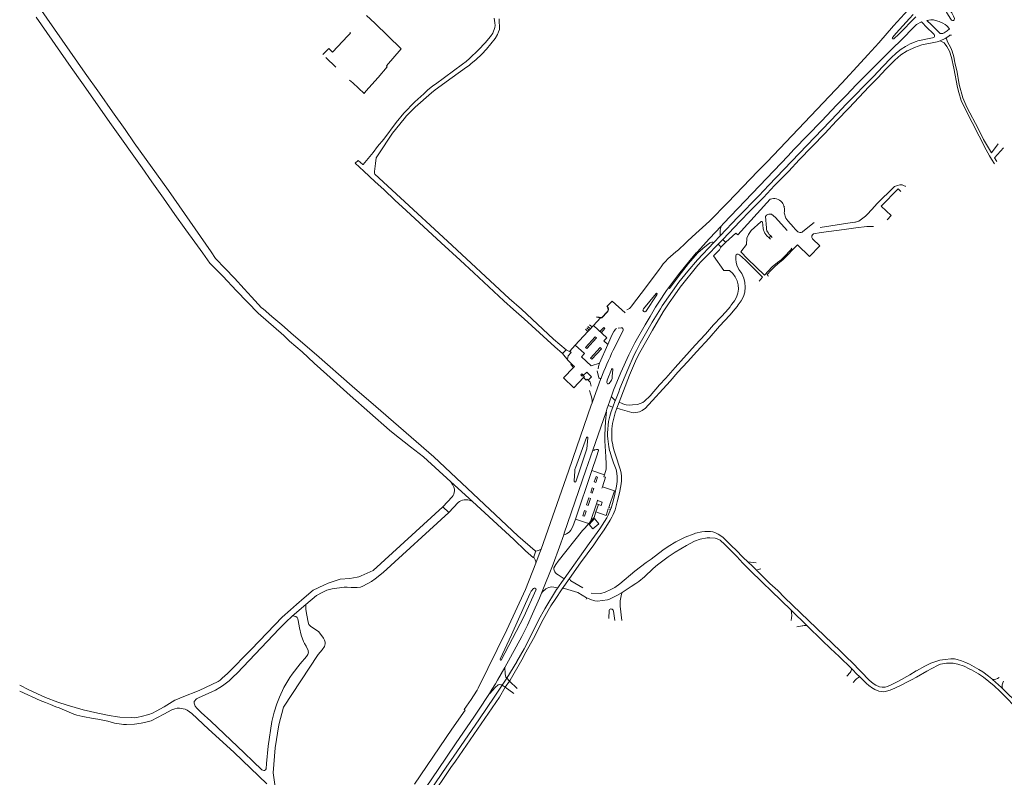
# Model space of a CAD drawing. Extents: x 145000 to 155000, y 457500 to 470000.
# Tile 201 of 256: x 145000 to 145619, y 464799 to 465275. Entities that reach past the tile are written whole.
import ezdxf

# ---------------------------------------------------------------- set-up
doc = ezdxf.new("R2010")
doc.units = 0
doc.header["$LTSCALE"] = 0.2
doc.header["$MEASUREMENT"] = 0
doc.layers.add('kant verharding', color=252, linetype='Continuous', lineweight=0)

msp = doc.modelspace()

# ---------------------------------------------------------------- linework, layer by layer
at = {"layer": 'kant verharding', "lineweight": 0}
for p, q in [((145192.64, 465251), (145198.79, 465244.98)), ((145211, 465184.65), (145212.82, 465186.39)), ((145475.46, 465150.45), (145482.78, 465142.36)), ((145480.74, 465153.54), (145481.78, 465150.15)), ((145487.71, 465143.21), (145486.66, 465144.4)), ((145440.57, 465138.98), (145436.68, 465134.89)), ((145472.5, 465138.88), (145471.37, 465137.69)), ((145471.37, 465137.69), (145472.19, 465136.79)), ((145473.35, 465137.98), (145472.5, 465138.88)), ((145439.28, 465133.81), (145442.22, 465136.63)), ((145439.28, 465133.81), (145440.26, 465132.71)), ((145440.26, 465132.71), (145441.06, 465131.81)), ((145441.06, 465131.81), (145444.19, 465134.93)), ((145442.22, 465136.63), (145443.27, 465135.72)), ((145443.27, 465135.72), (145444.19, 465134.93)), ((145426.57, 465128.33), (145426.09, 465128.8)), ((145392.28, 465093.12), (145400.22, 465102.69)), ((145400.64, 465101.92), (145393.81, 465091.39)), ((145400.82, 465102.22), (145400.64, 465101.92)), ((145408.15, 465106.39), (145406.9, 465104.55)), ((145447.9, 465096.02), (145447.27, 465095.13)), ((145451.96, 465095.61), (145451.17, 465094.59)), ((145357.4, 465081.99), (145358.92, 465080.53)), ((145358.46, 465083.12), (145360, 465081.71)), ((145360.81, 465082.59), (145360, 465081.71)), ((145365.29, 465087.5), (145360.81, 465082.59)), ((145365.29, 465087.5), (145362.86, 465087.88)), ((145357.33, 465078.8), (145349.43, 465070.2)), ((145357.33, 465078.8), (145355.78, 465080.26)), ((145356.63, 465081.17), (145358.16, 465079.7)), ((145358.16, 465079.7), (145357.33, 465078.8)), ((145358.92, 465080.53), (145358.16, 465079.7)), ((145360, 465081.71), (145358.92, 465080.53)), ((145379.56, 465079.47), (145373.32, 465067.16)), ((145376.46, 465080.92), (145378.22, 465081.1)), ((145364.67, 465058.96), (145369.86, 465070.65)), ((145343.61, 465067.33), (145341.47, 465065.02)), ((145345.07, 465060.52), (145341.47, 465065.02)), ((145343.61, 465067.33), (145346.95, 465065.53)), ((145345.07, 465060.52), (145347.07, 465058.58)), ((145347.07, 465058.58), (145347.91, 465057.76)), ((145364.28, 465049.68), (145363.22, 465054.02)), ((145372.27, 465055.26), (145372.15, 465054.99)), ((145372.55, 465050.53), (145373.01, 465054.88)), ((145365.49, 465049.19), (145360.03, 465033.99)), ((145365.62, 465049.49), (145365.49, 465049.19)), ((145370.67, 465046.24), (145372.23, 465048.16)), ((145359.02, 465039.72), (145358.38, 465041.68)), ((145370.2, 465032.33), (145372.13, 465038.08)), ((145374.46, 465035.49), (145372.97, 465031.32)), ((145375.56, 465030.58), (145376.99, 465034.47)), ((145376.99, 465034.47), (145378.91, 465033.65)), ((145360.57, 465004.22), (145368.87, 465028.3)), ((145372.97, 465031.32), (145370.2, 465032.33)), ((145377.62, 465030.01), (145375.56, 465030.58)), ((145349.51, 464993.17), (145356.52, 465012.26)), ((145357.39, 465011.96), (145356.67, 465005.03)), ((145356.35, 465003.78), (145349.74, 464984.33)), ((145356.37, 465003.81), (145356.35, 465003.78)), ((145360.57, 465004.22), (145359.08, 465000)), ((145271.1, 464984.36), (145253.98, 465000)), ((145313.25, 464950.4), (145260.48, 465000)), ((145362.75, 465000), (145359.87, 464991.52)), ((145368.8, 464995.65), (145368.6, 465000)), ((145345.16, 464990.95), (145328, 464942.09)), ((145348.81, 464984.86), (145349.06, 464990.99)), ((145359.87, 464991.52), (145349.49, 464960.95)), ((145359.87, 464991.52), (145366.55, 464989.24)), ((145366.55, 464989.24), (145367.8, 464988.81)), ((145271.1, 464984.36), (145284.72, 464971.93)), ((145366.51, 464981.28), (145366.17, 464980.33)), ((145362.74, 464970.52), (145358.96, 464959.3)), ((145364.02, 464970.1), (145362.74, 464970.52)), ((145363.52, 464972.52), (145363.6, 464972.75)), ((145269.94, 464965), (145266.04, 464968.61)), ((145362.42, 464965.37), (145364.02, 464970.1)), ((145372, 464967.81), (145371.66, 464966.83)), ((145355.87, 464958.81), (145349.49, 464960.95)), ((145357.9, 464958.13), (145355.87, 464958.81)), ((145358.96, 464959.3), (145357.9, 464958.13)), ((145323.08, 464936.54), (145324.65, 464940.9)), ((145358.27, 464945.49), (145342.4, 464923.4)), ((145463.11, 464933.3), (145457.98, 464934.11)), ((145339.27, 464918.95), (145340.71, 464921)), ((145340.71, 464921), (145342.4, 464923.4)), ((145345.84, 464923.52), (145341.15, 464916.99)), ((145342.4, 464923.4), (145341.76, 464923.84)), ((145354.17, 464917.72), (145346.75, 464922.08)), ((145324.73, 464916.62), (145324.74, 464916.55)), ((145338.37, 464917.66), (145334.68, 464918.33)), ((145336.78, 464910.34), (145341.15, 464916.99)), ((145338.37, 464917.66), (145339.27, 464918.95)), ((145356.3, 464910.64), (145356.71, 464911.36)), ((145359.46, 464914.42), (145365.58, 464914.13)), ((145179.92, 464907.14), (145171.37, 464899.79)), ((145370.7, 464903.74), (145370.58, 464898.48)), ((145374.4, 464897.21), (145373.47, 464903.1)), ((145377.58, 464906.09), (145378.68, 464897.22)), ((145495.31, 464893.82), (145485.26, 464903.61)), ((145492.12, 464893.78), (145488.82, 464893.1)), ((145492.65, 464893.89), (145492.12, 464893.78)), ((145305.09, 464867.53), (145312.35, 464880.62)), ((145305.09, 464867.53), (145305.28, 464863.72)), ((145303.48, 464856.46), (145306.35, 464860.95)), ((145308.02, 464858.99), (145305.43, 464855.16)), ((145306.35, 464860.95), (145308.02, 464858.99)), ((145312.91, 464854.33), (145308.02, 464858.99)), ((145520.23, 464862.19), (145522.32, 464864.45)), ((145525.66, 464859.83), (145524.21, 464858.16)), ((145611.88, 464860.09), (145611.8, 464860.17)), ((145305.43, 464855.16), (145303.48, 464856.46)), ((145305.43, 464855.16), (145310.73, 464851.33)), ((145283.94, 464847.57), (145285.35, 464849.69)), ((145271.88, 464828.79), (145280.12, 464840.86)), ((145248.4, 464794.35), (145271.88, 464828.79)), ((145271.2, 464804.7), (145274.2, 464808.75))]:
    msp.add_line(p, q, dxfattribs=at)
at = {"layer": 'kant verharding', "lineweight": 0, "flags": 128}
for points in [[(145260.48, 465000), (145223.98, 465031.72), (145209.01, 465044.53), (145186.6, 465064.11), (145172.13, 465076.62), (145164.87, 465083.05), (145158.54, 465088.33), (145153.24, 465093.02), (145152.18, 465093.79), (145145.7, 465100.67), (145141.19, 465105.71), (145135.01, 465112.27), (145129.3, 465118.5), (145123.19, 465124.76), (145120.44, 465128.88), (145093.5, 465167.38), (145072.09, 465197.43), (145066.27, 465205.82), (145058.32, 465216.95), (145050.28, 465228.66), (145041.27, 465241.32), (145012.2, 465282.76), (145000, 465299.68)], [(145470.06, 465185.51), (145517.17, 465234.97), (145529.09, 465247.88), (145533.43, 465252.81), (145540.32, 465260.34), (145549.65, 465270.91), (145558.89, 465281.04)], [(145583.59, 465282.66), (145584.82, 465280.98), (145586.31, 465279.16), (145587.32, 465277.04), (145587.9, 465275.59), (145587.75, 465274.76), (145587.43, 465274.31), (145586.76, 465274.26), (145586.08, 465274.58), (145585.75, 465275.26), (145583.1, 465279.25), (145582.06, 465281.01)], [(145253.98, 465000), (145245.82, 465006.25), (145234.87, 465014.84), (145232.51, 465016.78), (145207.83, 465038.69), (145193.24, 465051.8), (145185.12, 465058.92), (145177.61, 465065.95), (145169.69, 465072.85), (145166.05, 465076.24), (145149.97, 465090.45), (145136.34, 465104.46), (145127.72, 465113.54), (145119.5, 465121.82), (145115.09, 465128.14), (145110.08, 465134.9), (145104.54, 465142.81), (145097.59, 465152.37), (145090.44, 465162.71), (145083.08, 465172.87), (145076.96, 465181.7), (145057.78, 465208.76), (145039.11, 465235.47), (145032.46, 465244.81), (145010.28, 465276.47)], [(145207.39, 465236.79), (145209.45, 465235.07), (145216.57, 465228.41), (145217.71, 465229.87), (145225.41, 465238.51), (145231.21, 465245.22), (145230.66, 465245.84), (145239.87, 465256.47), (145223.28, 465272.68), (145218.15, 465277.56)], [(145212.82, 465186.39), (145215.91, 465183.82), (145216.06, 465183.8), (145222.26, 465191.31), (145225.1, 465195.08), (145228.96, 465199.8), (145236.74, 465210.14), (145241.52, 465216.2), (145248.5, 465223.14), (145254.11, 465228.24), (145256.53, 465230.65), (145259.87, 465233.35), (145261.52, 465234.4), (145278.41, 465246.84), (145280.8, 465248.65), (145282.92, 465250.41), (145288.55, 465255.87), (145292.66, 465260.29), (145296.02, 465264.26), (145297.52, 465266.37), (145298.75, 465270.06), (145298.95, 465271.26), (145298.89, 465272.96), (145298.43, 465275.74)], [(145301.51, 465275.42), (145301.71, 465268.72), (145301.22, 465267.14), (145300.52, 465265.48), (145298.98, 465263.07), (145293.58, 465256.32)], [(145563.62, 465276.64), (145552.95, 465265.78), (145549.86, 465262.77), (145549.04, 465262.89), (145548.81, 465263.31), (145548.91, 465263.77), (145551.25, 465266.5), (145559.64, 465275.67), (145562.01, 465278.16)], [(145575.98, 465274.44), (145574.74, 465274.76), (145573.14, 465274.78), (145570.66, 465274.39), (145573.4, 465271.65)], [(145584.8, 465269.04), (145583.19, 465270.91), (145582.06, 465271.89), (145580.68, 465272.71), (145578.32, 465273.82), (145575.98, 465274.44)], [(145486.93, 465193.25), (145504.24, 465211.14), (145513.95, 465221.31), (145520.04, 465227.42), (145526.19, 465233.91), (145535.11, 465242.93), (145547.27, 465255), (145556.17, 465263.7), (145561.05, 465268.87), (145564.11, 465271.84), (145567.11, 465273.5), (145570.86, 465269.71), (145571.26, 465269.34)], [(145571.26, 465269.34), (145573.95, 465266.82), (145575.23, 465265.47), (145575.38, 465265.03), (145575.36, 465264.37), (145575.11, 465263.9), (145574.74, 465263.57), (145574.19, 465263.39), (145564.89, 465261.6), (145563.91, 465261.2)], [(145573.4, 465271.65), (145576.97, 465268.06), (145578.98, 465266.24), (145580.66, 465266.1), (145581.51, 465266.58), (145583.28, 465267.84), (145584.8, 465269.04)], [(145190.68, 465253.02), (145194.54, 465256.81), (145196.83, 465254.52), (145206.4, 465264.65), (145207.99, 465266.43), (145207.69, 465266.73)], [(145558.83, 465255.55), (145562.7, 465257.49), (145567.37, 465259.16), (145576.98, 465260.85), (145578.88, 465261.53)], [(145578.88, 465261.53), (145582.05, 465262.95), (145582.67, 465263.38)], [(145578.88, 465261.53), (145581.39, 465260.24), (145583.2, 465257.92), (145584.81, 465255.17), (145586.06, 465251.02), (145587.46, 465244.37), (145589.79, 465232.31), (145590.63, 465229.06), (145592.23, 465224.09), (145594.61, 465218.81), (145607.88, 465193.11), (145609.98, 465189.18), (145611.26, 465187.11), (145613.2, 465184.29)], [(145582.67, 465263.38), (145584.42, 465264.61), (145585.07, 465265.05), (145586.04, 465265.14)], [(145582.67, 465263.38), (145583.53, 465261.05), (145585.73, 465257.11), (145586.59, 465255.08), (145587.48, 465251.6), (145588.2, 465247.88), (145589.55, 465241.78), (145590.98, 465234.22), (145593.2, 465225.77), (145595.75, 465219.92), (145602.95, 465205.95), (145606.15, 465199.53), (145611.18, 465191.06), (145615.48, 465196.73)], [(145293.58, 465256.32), (145290.77, 465253.3), (145286.83, 465249.65), (145283.91, 465247.29), (145282.64, 465246.08), (145280.94, 465244.97), (145272.11, 465238.63), (145261.31, 465230.67), (145259.09, 465228.96), (145248.84, 465219.86), (145245.48, 465216.56), (145243.38, 465214.35), (145241.74, 465212.44), (145234.47, 465203.45), (145225.52, 465189.97), (145224.55, 465188.72), (145224.28, 465188.06), (145223.69, 465184.38), (145223.21, 465179.37), (145223.24, 465178.27), (145223.47, 465177.7), (145239.58, 465162.79), (145269.08, 465135.72), (145307.9, 465099.63), (145315.57, 465092.78), (145335.8, 465074.11), (145343.61, 465067.33)], [(145563.91, 465261.2), (145560.14, 465259.66), (145557.07, 465257.99), (145554.45, 465256.28), (145551.53, 465254.11), (145547.91, 465250.74), (145542.86, 465245.44), (145537.03, 465239.13), (145519.68, 465221.49), (145514.35, 465215.83), (145471.15, 465170.92), (145464.85, 465164.23), (145451.64, 465150.66), (145440.57, 465138.98)], [(145442.22, 465136.63), (145453.21, 465148.14), (145459.18, 465154.52), (145467.76, 465163.14), (145474.76, 465170.61), (145483.7, 465179.71), (145490.33, 465186.82), (145506.4, 465203.28), (145513.77, 465211.3), (145521.67, 465219.42), (145534.15, 465232.61), (145539.73, 465238.32), (145544.74, 465243.67), (145550.5, 465249.43), (145554.21, 465252.75), (145558.26, 465255.27), (145558.83, 465255.55)], [(145614.67, 465185.75), (145613.19, 465187.97), (145618.87, 465194.36)], [(145486.93, 465193.25), (145483.35, 465189.29), (145442.72, 465146.84), (145441.11, 465145.03)], [(145341.47, 465065.02), (145336.64, 465069.18), (145317.2, 465086.8), (145310.56, 465092.58), (145304.43, 465098.16), (145295.08, 465106.94), (145285.54, 465115.64), (145276.99, 465123.71), (145265.15, 465134.53), (145243.09, 465154.99), (145235.98, 465161.5), (145229.14, 465167.98), (145223.32, 465173.11), (145216.53, 465179.54), (145211, 465184.65)], [(145470.06, 465185.51), (145464.23, 465179.58), (145445.32, 465159.87), (145433.91, 465148.26), (145422.96, 465138.33), (145420.12, 465135.59), (145418.68, 465134.4), (145414.44, 465130.22)], [(145557.15, 465169.99), (145556.95, 465170.18), (145555.98, 465170.65), (145554.95, 465170.97), (145554.22, 465171.06), (145553.49, 465171), (145552.14, 465170.67), (145550.83, 465170.22), (145550.26, 465169.93), (145549.76, 465169.53), (145539.36, 465159.22), (145536.05, 465155.64)], [(145545.54, 465148.94), (145548.14, 465151.74), (145541.92, 465157.57), (145552.46, 465168.51), (145554.3, 465166.89)], [(145444.19, 465134.93), (145450.34, 465140.7), (145451.67, 465139.62), (145472, 465162.03)], [(145469.74, 465143.96), (145469, 465151.08), (145469.67, 465151.89), (145470.57, 465152.45), (145471.12, 465152.62), (145471.7, 465152.7), (145472.29, 465152.67), (145472.86, 465152.54), (145475.46, 465150.45)], [(145486.66, 465144.4), (145483.18, 465148.37), (145481.78, 465150.15)], [(145525.68, 465147.67), (145526.94, 465147.95), (145527.83, 465148.29), (145528.66, 465148.78), (145531.91, 465151.29), (145533.05, 465152.36), (145536.05, 465155.64)], [(145441.11, 465145.03), (145433.85, 465137.3), (145426.09, 465128.8)], [(145440.57, 465138.98), (145440.49, 465140.19), (145440.59, 465142.46), (145441.11, 465145.03)], [(145467.7, 465143.64), (145467.13, 465147.82), (145466.8, 465147.97), (145466.43, 465147.97), (145466.1, 465147.83), (145460.01, 465142.29), (145458.4, 465139.9), (145457.43, 465137.45), (145457.19, 465133.62), (145453.57, 465128.82), (145457.68, 465124.59)], [(145487.71, 465143.21), (145488.7, 465142.1), (145489.38, 465141.57), (145490.72, 465141.05), (145491.13, 465141), (145491.54, 465141.06), (145492.12, 465141.3), (145492.64, 465141.64), (145499.75, 465147.31)], [(145503.39, 465144.23), (145523.56, 465147.37), (145525.26, 465147.58), (145525.68, 465147.67)], [(145536.92, 465144.85), (145532.74, 465144.76), (145525.92, 465143.98), (145518.46, 465142.96)], [(145469.2, 465139.9), (145470, 465138.96), (145471.37, 465137.69)], [(145518.46, 465142.96), (145504.06, 465140.99), (145499.22, 465140.2), (145498.63, 465139.67), (145498.28, 465138.97), (145498.21, 465138.47), (145498.26, 465137.97), (145498.43, 465137.5), (145498.71, 465137.08), (145503.23, 465132.69), (145496.72, 465126.01), (145489.3, 465133.3), (145480.03, 465123.83), (145476.81, 465121.29), (145474.82, 465119.56), (145472.38, 465117.17), (145470.13, 465114.59), (145470.8, 465113.93), (145470.58, 465113.69)], [(145470.88, 465140.68), (145471.48, 465139.91), (145472.5, 465138.88)], [(145376.99, 465034.47), (145383.55, 465051.34), (145387.27, 465060.12), (145387.98, 465061.68), (145390.05, 465065.59), (145397.92, 465079.72), (145404.77, 465091.14), (145408.55, 465096.89), (145412.14, 465101.91), (145415.37, 465106.63), (145426.52, 465120.49), (145428.86, 465123.16), (145432.33, 465126.52), (145439.28, 465133.81)], [(145436.68, 465134.89), (145426.3, 465123.81), (145420.22, 465116.84), (145414.65, 465109.87), (145404.13, 465094.94), (145402.99, 465093.08)], [(145426.57, 465128.33), (145429.6, 465131.01), (145434.07, 465134.54), (145435.27, 465134.95), (145435.89, 465135.01), (145436.68, 465134.89)], [(145448.46, 465115.32), (145446.38, 465117.22), (145442.93, 465117.2), (145436.41, 465126.44), (145440.13, 465130.26), (145441.06, 465131.81)], [(145426.09, 465128.8), (145425.51, 465128.3), (145418.67, 465120.09), (145414.35, 465114.58), (145408.15, 465106.39)], [(145426.57, 465128.33), (145420.72, 465121.54), (145416.23, 465115.96), (145413.7, 465112.64), (145408.8, 465105.89), (145408.15, 465106.39)], [(145456.43, 465123.58), (145452.82, 465127.07), (145452.4, 465127.33), (145451.94, 465127.45), (145451.18, 465127.38), (145450.66, 465127.11), (145450.45, 465126.66), (145450.34, 465124.15), (145450.53, 465122.35), (145451.06, 465120.51), (145452.33, 465117.76)], [(145457.68, 465124.59), (145468.53, 465114.31), (145473.34, 465119.45), (145476.55, 465122.19), (145479, 465123.98), (145480.2, 465125.12), (145485.61, 465130.76), (145485.25, 465131.2)], [(145456.43, 465123.58), (145467.26, 465112.9), (145465.1, 465110.5)], [(145402.1, 465117.78), (145394.19, 465107.23), (145384.85, 465094.66)], [(145378.07, 465053.02), (145383.17, 465064.19), (145386.99, 465071.81), (145393.37, 465083.13), (145396.55, 465088.33), (145399.96, 465094.1), (145401.99, 465097.26), (145406.9, 465104.55)], [(145369.25, 465094.86), (145369.94, 465093.5), (145370.05, 465092.38), (145369.5, 465091.14), (145366.2, 465087.54), (145363.06, 465088.1)], [(145380.83, 465090.62), (145372.64, 465097.93), (145369.51, 465094.75)], [(145451.17, 465094.59), (145449.99, 465093.07), (145446.63, 465089.18), (145440.23, 465082.17), (145433.58, 465074.61), (145425.88, 465066.31), (145420.08, 465059.8), (145413.98, 465053.2), (145409.22, 465047.64), (145393.3, 465030.51), (145392.4, 465029.73), (145391.61, 465029.17), (145389.78, 465028.36), (145388.81, 465028.06), (145387.43, 465027.85), (145386.15, 465027.8), (145385, 465027.97), (145377.62, 465030.01)], [(145378.91, 465033.65), (145380.4, 465033.01), (145381.4, 465032.81), (145383.41, 465032.62), (145385.48, 465032.65), (145388.51, 465033.04), (145390.33, 465033.47), (145391.86, 465034.18), (145392.98, 465035.06), (145396.57, 465038.38), (145402.42, 465045.24), (145406.38, 465049.48), (145412.21, 465056.27), (145424.76, 465070.29), (145431.27, 465077.12), (145436.47, 465083.03), (145441.13, 465087.98), (145444.04, 465091.2), (145446.76, 465094.41), (145447.27, 465095.13)], [(145365.29, 465087.5), (145366.18, 465087.33), (145369.57, 465091.02)], [(145376.74, 465041), (145377.5, 465043.03), (145382.41, 465054.87), (145386.45, 465064.17), (145388.01, 465066.98), (145390.32, 465071.4), (145397.87, 465084.7), (145402.99, 465093.08)], [(145369.86, 465070.65), (145367.43, 465072.9), (145369.26, 465074.91), (145360.81, 465082.59)], [(145367.37, 465081.32), (145368.1, 465080.62), (145365.88, 465078.25), (145365.14, 465078.95), (145367.37, 465081.32)], [(145369.86, 465070.65), (145372.52, 465076.59), (145373.69, 465078.8), (145374.25, 465079.66)], [(145349.43, 465070.2), (145345.96, 465066.5), (145346.95, 465065.53)], [(145364.67, 465058.96), (145359.52, 465057.33), (145353.33, 465062.96), (145355.15, 465065), (145349.43, 465070.2)], [(145362.02, 465075.49), (145362.75, 465074.82), (145356.66, 465068.21), (145355.92, 465068.87), (145362.02, 465075.49)], [(145346.95, 465065.53), (145344.93, 465063.5), (145344.63, 465061.52), (145345.07, 465060.52)], [(145359.84, 465061.39), (145359.1, 465062.07), (145365.17, 465068.73), (145365.93, 465068.01), (145359.84, 465061.39)], [(145348.36, 465056.24), (145346.55, 465058.06), (145347.07, 465058.58)], [(145347.91, 465057.76), (145348.87, 465056.79), (145348.36, 465056.24)], [(145363.77, 465055.34), (145363.95, 465056.75), (145364.67, 465058.96)], [(145348.36, 465056.24), (145341.98, 465049.72), (145348.5, 465043.47), (145354.71, 465049.82)], [(145353.8, 465050.72), (145354.48, 465051.36), (145353.54, 465052.3), (145352.86, 465051.67), (145353.8, 465050.72)], [(145357.54, 465048.2), (145359.73, 465050.36), (145356.69, 465053.37), (145354.44, 465051.15), (145355.22, 465050.38), (145354.71, 465049.82)], [(145363.77, 465055.34), (145363.77, 465055.34)], [(145372.15, 465054.99), (145369.49, 465048.33), (145369.29, 465046.78)], [(145378.07, 465053.02), (145373.48, 465041.91), (145372.13, 465038.08)], [(145354.71, 465049.82), (145356.22, 465048.31), (145356.83, 465048.92), (145357.54, 465048.2)], [(145359.4, 465044.51), (145358.85, 465046.88), (145357.54, 465048.2)], [(145376.74, 465041), (145374.65, 465035.58), (145374.46, 465035.49)], [(145360.03, 465033.99), (145359.48, 465032.46), (145350.5, 465006.3), (145345.16, 464990.95)], [(145372.13, 465038.08), (145372.64, 465037.25), (145374.46, 465035.49)], [(145368.6, 465000), (145368.13, 465010.2), (145368.05, 465013.63), (145368.39, 465022.45), (145369.02, 465028.26), (145368.87, 465028.3)], [(145370.2, 465032.33), (145369.32, 465029.95), (145368.87, 465028.3)], [(145371.35, 465002.98), (145371.03, 465003.99), (145370.53, 465006.34), (145369.88, 465011.35), (145369.73, 465013.28), (145369.75, 465015.21), (145370.39, 465022.27), (145370.66, 465024.01), (145371.09, 465025.71), (145372, 465028.48), (145373.07, 465031.2), (145372.97, 465031.32)], [(145372.35, 465016.77), (145372.36, 465017.55), (145372.77, 465021.03), (145374.44, 465027.78), (145375.56, 465030.58)], [(145372.96, 465007.62), (145372.52, 465010.21), (145372.37, 465013.49), (145372.35, 465016.77)], [(145361.08, 464944.73), (145364.11, 464949.02), (145367.57, 464954.1), (145371.44, 464960.28), (145372.44, 464962.06), (145373.34, 464963.88), (145373.94, 464965.3), (145374.44, 464966.76), (145375.83, 464971.79), (145377.21, 464977.4), (145378.09, 464981.74), (145378.46, 464984.76), (145378.44, 464987.8), (145378.22, 464989.74), (145377.85, 464991.66), (145377.32, 464993.54), (145375.07, 465000), (145373.81, 465003.89), (145373.06, 465007.01), (145372.96, 465007.62)], [(145360.57, 465004.22), (145361.08, 465004.04), (145361.62, 465004.39), (145362.03, 465004.54), (145362.86, 465004.67), (145363.55, 465004.62), (145363.9, 465004.47), (145364.07, 465004.28), (145364.11, 465004.03), (145362.75, 465000)], [(145372, 464967.81), (145373.2, 464972.09), (145374.29, 464976.5), (145375.35, 464981.53), (145375.74, 464984.53), (145375.76, 464987.56), (145375.52, 464989.83), (145375.07, 464992.07), (145374.41, 464994.25), (145373.55, 464996.36), (145372.3, 465000), (145371.35, 465002.98)], [(145359.08, 465000), (145356.16, 464991.72), (145342.52, 464952.11), (145342.26, 464951.09)], [(145367.8, 464988.81), (145368.95, 464992.24), (145368.8, 464995.65)], [(145266.04, 464968.61), (145271.95, 464974.99), (145272.54, 464975.79), (145272.99, 464976.67), (145273.29, 464977.62), (145273.43, 464978.6), (145273.39, 464979.76), (145273.14, 464980.9), (145272.26, 464982.72), (145271.1, 464984.36)], [(145363.46, 464987.31), (145362.49, 464987.63), (145361.37, 464984.31), (145362.33, 464983.99), (145363.46, 464987.31)], [(145366.51, 464981.28), (145368.43, 464987.18), (145367.36, 464987.54), (145367.8, 464988.81)], [(145361.06, 464980.15), (145360.09, 464980.48), (145359.12, 464977.63), (145360.09, 464977.3), (145361.06, 464980.15)], [(145372, 464967.81), (145370.5, 464968.28), (145374.09, 464978.67), (145366.51, 464981.28)], [(145284.72, 464971.93), (145283.36, 464972.56), (145281.92, 464972.95), (145280.74, 464973.11), (145279.56, 464973.06), (145278.5, 464972.84), (145277.49, 464972.46), (145276.56, 464971.93), (145275.71, 464971.26), (145269.94, 464965)], [(145284.72, 464971.93), (145310.85, 464948.07), (145318.22, 464941.04), (145323.08, 464936.54)], [(145358.94, 464973.94), (145357.98, 464974.26), (145356.5, 464969.8), (145357.45, 464969.48), (145358.94, 464973.94)], [(145363.52, 464972.52), (145363.44, 464972.54), (145362.74, 464970.52)], [(145364.02, 464970.1), (145365.69, 464969.54), (145366.34, 464971.55), (145363.52, 464972.52)], [(145266.04, 464968.61), (145222.42, 464928.52), (145214.77, 464925.26), (145213.22, 464924.68), (145212.17, 464924.38), (145207.57, 464923.52), (145201.66, 464923.21), (145194.11, 464920.72), (145191.28, 464919.44), (145184.56, 464916.13), (145178.89, 464911.39), (145174.14, 464907.28), (145170.39, 464903.87), (145165.05, 464899.26), (145155.68, 464889.29), (145145.54, 464878.81), (145130.7, 464863.82), (145127.4, 464860.91), (145126.15, 464859.59), (145124.83, 464858.71), (145112.98, 464853.14), (145102.25, 464848.84), (145099.25, 464847.74), (145097.68, 464847.01), (145095.98, 464846.05), (145090.88, 464842.89), (145085.9, 464840.13), (145083.53, 464838.93), (145081.18, 464837.97), (145076.4, 464836.72), (145074.58, 464836.31), (145072.1, 464835.93), (145070.45, 464836.08), (145062.94, 464836.45), (145061.46, 464836.62), (145056.18, 464837.52), (145049.13, 464838.93), (145039.84, 464841), (145029.93, 464843.91), (145024.02, 464845.78), (145016.26, 464848.72), (145005.67, 464853.61), (145000, 464856.5)], [(145269.94, 464965), (145228.67, 464927.27), (145223.53, 464923.29), (145221.2, 464921.69), (145215.85, 464918.63), (145214.45, 464918.17), (145212.3, 464917.9), (145208.52, 464917.97), (145206, 464918.11), (145204.17, 464918.01), (145196.47, 464917.05), (145194.92, 464916.7), (145193.19, 464916.12), (145190.32, 464914.84), (145186.74, 464912.78), (145179.92, 464907.14)], [(145355.31, 464966.31), (145356.27, 464965.98), (145355.18, 464962.69), (145354.21, 464963.02), (145355.31, 464966.31)], [(145358.27, 464945.49), (145364.85, 464954.75), (145369.19, 464961.65), (145370.12, 464963.35), (145371.66, 464966.83)], [(145362.42, 464965.37), (145361.25, 464961.83), (145358.96, 464959.3)], [(145371.66, 464966.83), (145370.18, 464967.3), (145368.79, 464963.2), (145362.42, 464965.37)], [(145342.26, 464951.09), (145343.03, 464951.22), (145343.94, 464951.65), (145344.97, 464952.29), (145345.78, 464952.91), (145346.68, 464954), (145347.86, 464956.24), (145349.49, 464960.95)], [(145354.06, 464953.64), (145355.37, 464955.26), (145357.9, 464958.13)], [(145358.21, 464957.51), (145360.38, 464954.77), (145364.3, 464957.98), (145361.62, 464961.2), (145358.21, 464957.51)], [(145341.76, 464923.84), (145338.67, 464925.91), (145337.73, 464926.45), (145336.95, 464927.2), (145336.6, 464927.68), (145336.1, 464928.76), (145335.97, 464929.34), (145335.98, 464930.22), (145337.21, 464932.43), (145338.61, 464934.54), (145354.06, 464953.64)], [(145457.98, 464934.11), (145455.08, 464936.85), (145450.45, 464941.52), (145447.92, 464943.92), (145442.2, 464949.57), (145439.27, 464951.44), (145437.65, 464952.22), (145436.02, 464952.84), (145434.59, 464953.02), (145430.84, 464953.11), (145428.96, 464952.86), (145425.09, 464951.98), (145424.23, 464951.66)], [(145313.25, 464950.4), (145324.15, 464940.95), (145324.65, 464940.9)], [(145328.24, 464914.26), (145335.63, 464932.49), (145339.6, 464943.44), (145342.26, 464951.09)], [(145424.23, 464951.66), (145418.61, 464949.59), (145416.46, 464948.59), (145412.66, 464946.53), (145407.84, 464943.67), (145404.54, 464941.41), (145397.24, 464935.77), (145394.02, 464933.59), (145386.9, 464928.17), (145377.55, 464920.22), (145374.4, 464917.99), (145371.85, 464916.54), (145368.18, 464914.98), (145365.58, 464914.13)], [(145378.84, 464914.85), (145380.76, 464916.02), (145384.61, 464918.58), (145387.43, 464920.31), (145389.46, 464921.72), (145393.06, 464924.67), (145398.45, 464929.74), (145401.08, 464932.07), (145403.58, 464934.13), (145407.92, 464937.18), (145412.35, 464940.02), (145419.42, 464944.31), (145424.35, 464947.02), (145428.07, 464948.35), (145432.4, 464949.21), (145434.07, 464949.21), (145437.45, 464948.89), (145438.28, 464948.61), (145440.53, 464947.64), (145443.56, 464944.99), (145451.03, 464937.39), (145454.77, 464933.24), (145458.93, 464928.97), (145467.32, 464920.82), (145472.66, 464915.9), (145485.26, 464903.61)], [(145328, 464942.09), (145326.82, 464938.75), (145324.64, 464933.25)], [(145324.65, 464940.9), (145324.65, 464940.9)], [(145345.84, 464923.52), (145352.74, 464933.33), (145361.08, 464944.73)], [(145463.45, 464928.83), (145461.17, 464931.08), (145457.98, 464934.11)], [(145324.64, 464933.25), (145318.06, 464916.66), (145306.48, 464891.32), (145288.39, 464854.53)], [(145466.12, 464929.6), (145464.43, 464929.22), (145463.45, 464928.83)], [(145523.9, 464870.43), (145523.44, 464870.91), (145520.39, 464873.66), (145516.25, 464877.79), (145481.07, 464911.68), (145476.86, 464915.95), (145471.9, 464920.5), (145463.45, 464928.83)], [(145346.75, 464922.08), (145346.45, 464922.25), (145345.84, 464923.52)], [(145302.16, 464872.86), (145309.23, 464888.19), (145320.83, 464914), (145321.67, 464915.57), (145323.13, 464917.23)], [(145324.74, 464916.55), (145317.13, 464899.5), (145302.88, 464872.3)], [(145312.7, 464871.34), (145317.24, 464879.27), (145320.86, 464886.18), (145326.3, 464897.28), (145330.24, 464904.47), (145337.6, 464916.57), (145338.37, 464917.66)], [(145356.71, 464911.36), (145356.59, 464911.41), (145350.96, 464914.65), (145342.69, 464917.29), (145341.15, 464916.99)], [(145378.84, 464914.85), (145375.49, 464912.79), (145370.99, 464910.58), (145369.8, 464910.18)], [(145312.35, 464880.62), (145315.8, 464887.11), (145319.31, 464894.22), (145322.64, 464901.3), (145326.96, 464911.09), (145328.24, 464914.26)], [(145318.42, 464877.21), (145323.14, 464885.76), (145329.3, 464897.78), (145332.37, 464903.44), (145334.14, 464906.32), (145336.78, 464910.34)], [(145369.8, 464910.18), (145366.65, 464909.64), (145363.48, 464909.29), (145361.64, 464909.61), (145359.06, 464910.35), (145356.71, 464911.36)], [(145179.92, 464907.14), (145179.97, 464904.16), (145180.53, 464900.51), (145181.49, 464896.05), (145181.96, 464894.73), (145182.54, 464893.9), (145183.22, 464893.33), (145187.85, 464890.21), (145190.01, 464887.58), (145191.09, 464886.13), (145191.79, 464884.8), (145192.07, 464883.53), (145192.09, 464882.53), (145191.7, 464880.88), (145190.27, 464878.8), (145187.68, 464875.82), (145165.9, 464842.59), (145162.95, 464831.52), (145160.6, 464816.99), (145159.41, 464801.47), (145160.76, 464792.54), (145167.36, 464754.26), (145171.12, 464726.78)], [(145171.37, 464899.79), (145167.4, 464896.16), (145163.3, 464891.95), (145136.75, 464864.06), (145134.33, 464861.7), (145131.66, 464859.29), (145129.23, 464857.24), (145127.66, 464856.08), (145125.89, 464854.96), (145123.06, 464853.35), (145112.46, 464848.6), (145111.18, 464847.88), (145109.81, 464846.25), (145109.66, 464845.17), (145110.29, 464843.22), (145111.39, 464841.99), (145114.18, 464839.3), (145120.16, 464833.85), (145141.09, 464813.9), (145146.95, 464808.53), (145152.26, 464803.23), (145153.49, 464802.78), (145153.96, 464802.91), (145154.61, 464803.26), (145155.06, 464803.86), (145155.18, 464807.16), (145156.32, 464818.13), (145158.52, 464833.6), (145159.12, 464836.18), (145160.01, 464839.48), (145161.8, 464844.82), (145163.32, 464848.9), (145166.07, 464855.03), (145169.93, 464861.32), (145171.41, 464863.43), (145176.4, 464869.82), (145180.35, 464874.55), (145181.22, 464875.78), (145181.57, 464877.31), (145181.49, 464877.81), (145181.52, 464878.36), (145180.09, 464881.06), (145179.03, 464882.76), (145178.45, 464884.01), (145177.07, 464887.86), (145175.94, 464892.47), (145175.23, 464897.22), (145174.98, 464898.12), (145174.58, 464898.95), (145173.68, 464899.67)], [(145173.68, 464899.67), (145172.7, 464899.97), (145172.25, 464900.02), (145171.37, 464899.79)], [(145523.22, 464866.88), (145515.41, 464874.53), (145509.99, 464879.58), (145504.78, 464884.58), (145495.31, 464893.82)], [(145308.02, 464858.99), (145308.44, 464859.61), (145315.83, 464872.51), (145318.42, 464877.21)], [(145563.87, 464865.45), (145564.06, 464865.57), (145569.33, 464868.47), (145573.06, 464870.23), (145576.91, 464871.61), (145578.76, 464872.14), (145582.11, 464872.72), (145585.61, 464873.1), (145586.59, 464873.13), (145587.89, 464873.01), (145589.72, 464872.68), (145592.39, 464871.84), (145594.5, 464870.99), (145597.38, 464869.59), (145603.26, 464866.42), (145605.77, 464864.84), (145609.37, 464862.25), (145611.43, 464860.5), (145611.8, 464860.17)], [(145299.16, 464857.4), (145300.57, 464859.71), (145305.09, 464867.53)], [(145306.35, 464860.95), (145312.58, 464871.13), (145312.7, 464871.34)], [(145528.21, 464861.84), (145526.51, 464863.49), (145523.77, 464866.34), (145523.22, 464866.88)], [(145529.55, 464864.58), (145528.43, 464865.72), (145523.9, 464870.43)], [(145563.87, 464865.45), (145559.93, 464863.08), (145552.66, 464859.02), (145548.14, 464856.66), (145545.89, 464855.65), (145544.28, 464855.23), (145542.51, 464855.22), (145540.73, 464855.47), (145538.38, 464856.42), (145537.4, 464857.04), (145535.82, 464858.32), (145534.12, 464859.94), (145529.55, 464864.58)], [(145544.78, 464852.57), (145545.16, 464852.62), (145547.46, 464853.25), (145550.36, 464854.53), (145555.24, 464856.89), (145557.94, 464858.35), (145560.99, 464859.83), (145564.16, 464861.59), (145570.54, 464865.3), (145573.71, 464866.9), (145577.76, 464869.11), (145579.14, 464869.74), (145580.34, 464869.97), (145582.99, 464870.3), (145587.07, 464870.28), (145590.15, 464869.76), (145594.08, 464868.51), (145597.18, 464866.86), (145598.56, 464866.21), (145603.09, 464863.54), (145606.12, 464861.42), (145612.91, 464856.07), (145616.47, 464852.75), (145629.58, 464839.32)], [(145305.28, 464863.72), (145305.29, 464863.51), (145305.78, 464861.61), (145306.35, 464860.95)], [(145534.62, 464855.86), (145534.3, 464856.11), (145532.4, 464857.79), (145528.21, 464861.84)], [(145618.2, 464854.36), (145617.44, 464855.1), (145611.88, 464860.09)], [(145254.84, 464785.14), (145268.72, 464805.55), (145272.72, 464811.18), (145289.17, 464835.35), (145298.53, 464848.86), (145303.48, 464856.46)], [(145274.2, 464808.75), (145301.71, 464848.99), (145305.43, 464855.16)], [(145288.39, 464854.53), (145287.63, 464853.28), (145285.35, 464849.69)], [(145299.16, 464857.4), (145296.97, 464853.81), (145295.42, 464851.34)], [(145303.48, 464856.46), (145303.26, 464856.61), (145302.68, 464856.77), (145301.75, 464856.82), (145301.03, 464856.67), (145299.08, 464854.99), (145295.71, 464851.16), (145295.42, 464851.34)], [(145544.78, 464852.57), (145543.29, 464852.35), (145540.39, 464852.69), (145537.86, 464853.66), (145535.78, 464854.94), (145534.62, 464855.86)], [(145645.57, 464819.32), (145641.8, 464826.38), (145639.95, 464829.6), (145638.6, 464831.6), (145634.93, 464836.65), (145630.67, 464841.9), (145628.69, 464844.2), (145618.2, 464854.36)], [(145000, 464852.7), (145012.91, 464846.87), (145016.17, 464845.52), (145019.32, 464844.37), (145022.82, 464842.95), (145024.93, 464842.23), (145028.11, 464840.73), (145033.99, 464838.24), (145035.87, 464837.56), (145039.67, 464836.69), (145046.15, 464835.55), (145049.21, 464835.15), (145055.49, 464833.78), (145059.62, 464832.64), (145064.05, 464831.92), (145065.23, 464831.8), (145067.1, 464831.75), (145072.28, 464831.98), (145076.48, 464832.51), (145079.26, 464833.14), (145082.66, 464834.12), (145090.68, 464838.29), (145095.78, 464841.07), (145097.66, 464841.7), (145098.98, 464842.05), (145100.44, 464842.11), (145104.09, 464841.41), (145105.39, 464840.71), (145108.2, 464838.66), (145118.7, 464828.89), (145130, 464818.59), (145134.93, 464814.24), (145155.43, 464794.38)], [(145295.42, 464851.34), (145288.09, 464840.05), (145286, 464837.1), (145274.14, 464819.51), (145263.23, 464803.47), (145255.62, 464792.29)], [(145283.94, 464847.57), (145279.63, 464841.25), (145280.12, 464840.86)], [(145256.73, 464783.28), (145266.24, 464797.08), (145271.2, 464804.7)]]:
    msp.add_lwpolyline(points, dxfattribs=at)
at = {"layer": 'kant verharding', "lineweight": 0, "extrusion": (0, 0, -1)}
for centre, radius, start, end in [((-145474.24, 465155.59), 6.82, 70.84237, 105.51789), ((-145474.24, 465155.59), 6.82, 105.5201, 140.17061), ((-145474.23, 465155.59), 6.83, 140.24211, 168.8604), ((-145474.23, 465155.59), 6.82, 168.85996, 197.49593), ((-145400.54, 465102.47), 0.384, 34.76937, 221.12494), ((-145380.33, 465097.79), 5.5, 214.69182, 252.96616), ((-145393.17, 465092.36), 1.16, 236.35589, 40.66977), ((-145376.78, 465078.1), 2.97, 31.64997, 63.04006), ((-145378.48, 465079.95), 1.18, 77.24693, 204.12085), ((-145365.03, 465050.15), 0.883, 228.02729, 327.65611), ((-145356.94, 465012.07), 0.464, 24.58411, 193.73822), ((-145355.95, 464990.71), 6.89, 2.29347, 20.92054), ((-145349.36, 464984.75), 0.565, 228.06086, 11.70688), ((-145324.47, 464946.08), 5.32, 228.52723, 268.64511), ((-145323.83, 464916.67), 0.901, 38.42733, 183.13009), ((-145302.6, 464872.68), 0.471, 233.28043, 22.50273), ((-145624.29, 464856.03), 6.31, 344.67346, 28.00149)]:
    msp.add_arc(centre, radius, start, end, dxfattribs=at)
at = {"layer": 'kant verharding', "lineweight": 0}
for centre, radius, start, end in [((145474.93, 465143.92), 5.19, 179.58317, 218.64463), ((145474.42, 465144.16), 6.74, 184.43925, 219.22696), ((145444.25, 465088.31), 51.43, 125.42817, 145.03902), ((145437.97, 465105.96), 14.06, 314.97633, 41.72288), ((145439.67, 465106.89), 16.68, 317.43015, 40.65611), ((145367.44, 465092.85), 2.81, 319.2508, 42.53138), ((145675.05, 464925.06), 333.51, 154.78154, 158.09283), ((145372.58, 465054.95), 0.435, 350.81322, 134.44457), ((145370.05, 465046.68), 0.764, 172.72661, 324.70432), ((145368.73, 465049.84), 3.89, 334.32431, 10.25289), ((145345.53, 465034.4), 14.5, 358.38249, 21.53883), ((145384.21, 464997.58), 28.52, 164.86859, 167.39094), ((145318.26, 464933.02), 6.39, 2.06382, 38.08081), ((145335.62, 464909.73), 8.65, 96.21442, 148.46268), ((145405.67, 464906.51), 28.09, 162.7464, 180.85964), ((145371.95, 464902.85), 1.54, 9.3917, 144.74279), ((145470.22, 464900.59), 15.34, 346.85725, 11.3469), ((145493.82, 464887.86), 6.14, 76.01317, 100.96287), ((145518.56, 464867.22), 4.67, 323.68687, 355.87433), ((145535.14, 464850.42), 13.36, 121.25472, 135.20453), ((145612.33, 464866.01), 5.94, 265.71696, 307.90737)]:
    msp.add_arc(centre, radius, start, end, dxfattribs=at)

doc.saveas('drawing.dxf')
